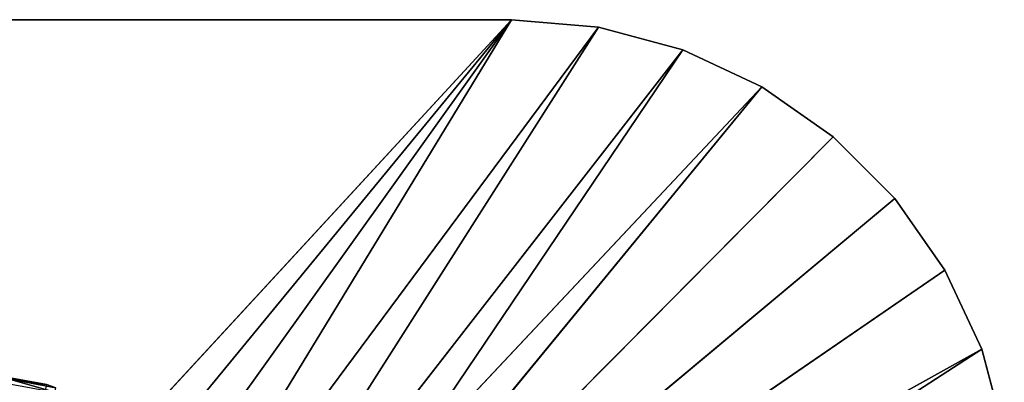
# Model space of a CAD drawing. Header units: centimetres. Extents: x 0.01 to 2.21, y 0.02 to 5.03.
# Tile 129 of 129: x 1.22 to 2.2, y 4.66 to 5.03. Entities that reach past the tile are written whole.
import ezdxf

# ---------------------------------------------------------------- set-up
doc = ezdxf.new("R2010")
doc.units = ezdxf.units.CM
doc.header["$LTSCALE"] = 2.54
doc.layers.get('0').update_dxf_attribs({"true_color": 0xff5454})

# ---------------------------------------------------------------- blocks, each defined once
blk = doc.blocks.new('Haczyk na r_czniki NUV przykr_cany.STL')
at = {"color": 0}
for p, q in [((0.511, 5.025, 0.0015), (1.711, 5.025, 0.0015)), ((1.711, 5.025, 0.1515), (0.511, 5.025, 0.1515)), ((1.711, 5.025, 0.1515), (0.511, 5.025, 0.1515)), ((1.711, 5.025, 0.1515), (0.511, 5.025, 0.0015)), ((1.711, 5.025, 0.1515), (0.511, 5.025, 0.0015)), ((0.511, 5.025, 0.0015), (1.711, 5.025, 0.0015)), ((1.711, 5.025, 0.0015), (1.111, 4.375, 0.0015)), ((1.711, 5.025, 0.0015), (1.111, 4.375, 0.0015)), ((1.711, 5.025, 0.1515), (1.111, 4.375, 0.1515)), ((1.711, 5.025, 0.1515), (1.111, 4.375, 0.1515)), ((1.711, 5.025, 0.0015), (1.17178, 4.36968, 0.0015)), ((1.711, 5.025, 0.0015), (1.17178, 4.36968, 0.0015)), ((1.17178, 4.36968, 0.1515), (1.711, 5.025, 0.1515)), ((1.17178, 4.36968, 0.1515), (1.711, 5.025, 0.1515)), ((1.23071, 4.35389, 0.0015), (1.711, 5.025, 0.0015)), ((1.23071, 4.35389, 0.0015), (1.711, 5.025, 0.0015)), ((1.23071, 4.35389, 0.1515), (1.711, 5.025, 0.1515)), ((1.23071, 4.35389, 0.1515), (1.711, 5.025, 0.1515)), ((1.286, 4.32811, 0.0015), (1.711, 5.025, 0.0015)), ((1.286, 4.32811, 0.0015), (1.711, 5.025, 0.0015)), ((1.286, 4.32811, 0.1515), (1.711, 5.025, 0.1515)), ((1.286, 4.32811, 0.1515), (1.711, 5.025, 0.1515)), ((1.711, 5.025, 0.0015), (1.79782, 5.0174, 0.0015)), ((1.79782, 5.0174, 0.1515), (1.711, 5.025, 0.1515)), ((1.711, 5.025, 0.1515), (1.711, 5.025, 0.0015)), ((1.711, 5.025, 0.1515), (1.711, 5.025, 0.0015)), ((1.79782, 5.0174, 0.1515), (1.711, 5.025, 0.1515)), ((1.79782, 5.0174, 0.1515), (1.711, 5.025, 0.0015)), ((1.79782, 5.0174, 0.1515), (1.711, 5.025, 0.0015)), ((1.711, 5.025, 0.0015), (1.79782, 5.0174, 0.0015)), ((1.286, 4.32811, 0.0015), (1.79782, 5.0174, 0.0015)), ((1.286, 4.32811, 0.0015), (1.79782, 5.0174, 0.0015)), ((1.286, 4.32811, 0.1515), (1.79782, 5.0174, 0.1515)), ((1.286, 4.32811, 0.1515), (1.79782, 5.0174, 0.1515)), ((1.33598, 4.29312, 0.0015), (1.79782, 5.0174, 0.0015)), ((1.33598, 4.29312, 0.0015), (1.79782, 5.0174, 0.0015)), ((1.33598, 4.29312, 0.1515), (1.79782, 5.0174, 0.1515)), ((1.33598, 4.29312, 0.1515), (1.79782, 5.0174, 0.1515)), ((1.79782, 5.0174, 0.0015), (1.88201, 4.99485, 0.0015)), ((1.88201, 4.99485, 0.1515), (1.79782, 5.0174, 0.1515)), ((1.79782, 5.0174, 0.1515), (1.79782, 5.0174, 0.0015)), ((1.79782, 5.0174, 0.1515), (1.79782, 5.0174, 0.0015)), ((1.88201, 4.99485, 0.1515), (1.79782, 5.0174, 0.1515)), ((1.88201, 4.99485, 0.1515), (1.79782, 5.0174, 0.0015)), ((1.88201, 4.99485, 0.1515), (1.79782, 5.0174, 0.0015)), ((1.79782, 5.0174, 0.0015), (1.88201, 4.99485, 0.0015)), ((1.33598, 4.29312, 0.0015), (1.88201, 4.99485, 0.0015)), ((1.33598, 4.29312, 0.0015), (1.88201, 4.99485, 0.0015)), ((1.88201, 4.99485, 0.1515), (1.33598, 4.29312, 0.1515)), ((1.88201, 4.99485, 0.1515), (1.33598, 4.29312, 0.1515)), ((1.37912, 4.24998, 0.0015), (1.88201, 4.99485, 0.0015)), ((1.37912, 4.24998, 0.0015), (1.88201, 4.99485, 0.0015)), ((1.88201, 4.99485, 0.0015), (1.961, 4.95801, 0.0015)), ((1.961, 4.95801, 0.1515), (1.88201, 4.99485, 0.1515)), ((1.88201, 4.99485, 0.1515), (1.88201, 4.99485, 0.0015)), ((1.88201, 4.99485, 0.1515), (1.88201, 4.99485, 0.0015)), ((1.961, 4.95801, 0.1515), (1.88201, 4.99485, 0.1515)), ((1.961, 4.95801, 0.1515), (1.88201, 4.99485, 0.0015)), ((1.961, 4.95801, 0.1515), (1.88201, 4.99485, 0.0015)), ((1.88201, 4.99485, 0.0015), (1.961, 4.95801, 0.0015)), ((1.961, 4.95801, 0.1515), (1.33598, 4.29312, 0.1515)), ((1.961, 4.95801, 0.1515), (1.33598, 4.29312, 0.1515)), ((1.37912, 4.24998, 0.0015), (1.961, 4.95801, 0.0015)), ((1.37912, 4.24998, 0.0015), (1.961, 4.95801, 0.0015)), ((1.961, 4.95801, 0.1515), (1.37912, 4.24998, 0.1515)), ((1.961, 4.95801, 0.1515), (1.37912, 4.24998, 0.1515)), ((1.961, 4.95801, 0.0015), (2.03239, 4.90802, 0.0015)), ((2.03239, 4.90802, 0.1515), (1.961, 4.95801, 0.1515)), ((1.961, 4.95801, 0.1515), (1.961, 4.95801, 0.0015)), ((1.961, 4.95801, 0.1515), (1.961, 4.95801, 0.0015)), ((2.03239, 4.90802, 0.1515), (1.961, 4.95801, 0.1515)), ((2.03239, 4.90802, 0.1515), (1.961, 4.95801, 0.0015)), ((2.03239, 4.90802, 0.1515), (1.961, 4.95801, 0.0015)), ((1.961, 4.95801, 0.0015), (2.03239, 4.90802, 0.0015)), ((1.37912, 4.24998, 0.0015), (2.03239, 4.90802, 0.0015)), ((1.37912, 4.24998, 0.0015), (2.03239, 4.90802, 0.0015)), ((2.03239, 4.90802, 0.1515), (1.37912, 4.24998, 0.1515)), ((2.03239, 4.90802, 0.1515), (1.37912, 4.24998, 0.1515)), ((2.03239, 4.90802, 0.0015), (2.09402, 4.84639, 0.0015)), ((2.09402, 4.84639, 0.1515), (2.03239, 4.90802, 0.1515)), ((2.03239, 4.90802, 0.1515), (2.03239, 4.90802, 0.0015)), ((2.03239, 4.90802, 0.1515), (2.03239, 4.90802, 0.0015)), ((2.09402, 4.84639, 0.1515), (2.03239, 4.90802, 0.1515)), ((2.09402, 4.84639, 0.1515), (2.03239, 4.90802, 0.0015)), ((2.09402, 4.84639, 0.1515), (2.03239, 4.90802, 0.0015)), ((2.03239, 4.90802, 0.0015), (2.09402, 4.84639, 0.0015)), ((2.09402, 4.84639, 0.0015), (1.37912, 4.24998, 0.0015)), ((2.09402, 4.84639, 0.0015), (1.37912, 4.24998, 0.0015)), ((1.37912, 4.24998, 0.1515), (2.09402, 4.84639, 0.1515)), ((1.37912, 4.24998, 0.1515), (2.09402, 4.84639, 0.1515)), ((2.09402, 4.84639, 0.0015), (2.14401, 4.775, 0.0015)), ((2.14401, 4.775, 0.1515), (2.09402, 4.84639, 0.1515)), ((2.09402, 4.84639, 0.1515), (2.09402, 4.84639, 0.0015)), ((2.09402, 4.84639, 0.1515), (2.09402, 4.84639, 0.0015)), ((2.14401, 4.775, 0.1515), (2.09402, 4.84639, 0.1515)), ((2.14401, 4.775, 0.1515), (2.09402, 4.84639, 0.0015)), ((2.14401, 4.775, 0.1515), (2.09402, 4.84639, 0.0015)), ((2.09402, 4.84639, 0.0015), (2.14401, 4.775, 0.0015)), ((1.37912, 4.24998, 0.0015), (2.14401, 4.775, 0.0015)), ((1.37912, 4.24998, 0.0015), (2.14401, 4.775, 0.0015)), ((2.14401, 4.775, 0.1515), (1.37912, 4.24998, 0.1515)), ((2.14401, 4.775, 0.1515), (1.37912, 4.24998, 0.1515)), ((2.14401, 4.775, 0.0015), (2.18085, 4.69601, 0.0015)), ((2.18085, 4.69601, 0.1515), (2.14401, 4.775, 0.1515)), ((2.14401, 4.775, 0.1515), (2.14401, 4.775, 0.0015)), ((2.14401, 4.775, 0.1515), (2.14401, 4.775, 0.0015)), ((2.18085, 4.69601, 0.1515), (2.14401, 4.775, 0.1515)), ((2.18085, 4.69601, 0.1515), (2.14401, 4.775, 0.0015)), ((2.18085, 4.69601, 0.1515), (2.14401, 4.775, 0.0015)), ((2.14401, 4.775, 0.0015), (2.18085, 4.69601, 0.0015)), ((1.37912, 4.24998, 0.0015), (2.18085, 4.69601, 0.0015)), ((1.37912, 4.24998, 0.0015), (2.18085, 4.69601, 0.0015)), ((2.18085, 4.69601, 0.1515), (1.37912, 4.24998, 0.1515)), ((2.18085, 4.69601, 0.1515), (1.37912, 4.24998, 0.1515)), ((1.41411, 4.2, 0.0015), (2.18085, 4.69601, 0.0015)), ((1.41411, 4.2, 0.0015), (2.18085, 4.69601, 0.0015)), ((2.18085, 4.69601, 0.1515), (1.41411, 4.2, 0.1515)), ((2.18085, 4.69601, 0.1515), (1.41411, 4.2, 0.1515)), ((2.18085, 4.69601, 0.0015), (2.2034, 4.61182, 0.0015)), ((2.2034, 4.61182, 0.1515), (2.18085, 4.69601, 0.1515)), ((2.18085, 4.69601, 0.1515), (2.18085, 4.69601, 0.0015)), ((2.18085, 4.69601, 0.1515), (2.18085, 4.69601, 0.0015)), ((2.2034, 4.61182, 0.1515), (2.18085, 4.69601, 0.1515)), ((2.2034, 4.61182, 0.1515), (2.18085, 4.69601, 0.0015)), ((2.2034, 4.61182, 0.1515), (2.18085, 4.69601, 0.0015)), ((2.18085, 4.69601, 0.0015), (2.2034, 4.61182, 0.0015)), ((1.24614, 4.6608, 0.1515), (1.17894, 4.67144, 0.1515)), ((1.24614, 4.6608, 0.1515), (1.17894, 4.67144, 0.1515)), ((1.20765, 4.66624, 0.56886), (1.24614, 4.6608, 0.5515)), ((1.20765, 4.66624, 0.56886), (1.24614, 4.6608, 0.5515)), ((1.20765, 4.66624, 0.56886), (1.2553, 4.65722, 0.56886)), ((1.20765, 4.66624, 0.56886), (1.2553, 4.65722, 0.56886)), ((1.20765, 4.66624, 0.56886), (1.2543, 4.65282, 0.5857)), ((1.20765, 4.66624, 0.56886), (1.2543, 4.65282, 0.5857)), ((1.24614, 4.6608, 0.1515), (1.20788, 4.66774, 0.5515)), ((1.20788, 4.66774, 0.5515), (1.24614, 4.6608, 0.5515)), ((1.24614, 4.6608, 0.1515), (1.20788, 4.66774, 0.5515)), ((1.20788, 4.66774, 0.5515), (1.24614, 4.6608, 0.5515))]:
    blk.add_line(p, q, dxfattribs=at)
mesh = blk.add_polyface(dxfattribs=at)
corners = [(1.711, 5.025, 0.0015), (1.111, 4.375, 0.0015), (0.511, 5.025, 0.0015)]
mesh.append_faces([[corners[k] for k in face] for face in [(0, 1, 2)]], dxfattribs={"color": 0})
mesh = blk.add_polyface(dxfattribs=at)
corners = [(1.711, 5.025, 0.1515), (0.511, 5.025, 0.1515), (1.111, 4.375, 0.1515)]
mesh.append_faces([[corners[k] for k in face] for face in [(0, 1, 2)]], dxfattribs={"color": 0})
mesh = blk.add_polyface(dxfattribs=at)
corners = [(1.711, 5.025, 0.1515), (0.511, 5.025, 0.0015), (0.511, 5.025, 0.1515)]
mesh.append_faces([[corners[k] for k in face] for face in [(0, 1, 2)]], dxfattribs={"color": 0})
mesh = blk.add_polyface(dxfattribs=at)
corners = [(1.711, 5.025, 0.1515), (1.711, 5.025, 0.0015), (0.511, 5.025, 0.0015)]
mesh.append_faces([[corners[k] for k in face] for face in [(0, 1, 2)]], dxfattribs={"color": 0})
mesh = blk.add_polyface(dxfattribs=at)
corners = [(1.711, 5.025, 0.0015), (1.17178, 4.36968, 0.0015), (1.111, 4.375, 0.0015)]
mesh.append_faces([[corners[k] for k in face] for face in [(0, 1, 2)]], dxfattribs={"color": 0})
mesh = blk.add_polyface(dxfattribs=at)
corners = [(1.711, 5.025, 0.1515), (1.111, 4.375, 0.1515), (1.17178, 4.36968, 0.1515)]
mesh.append_faces([[corners[k] for k in face] for face in [(0, 1, 2)]], dxfattribs={"color": 0})
mesh = blk.add_polyface(dxfattribs=at)
corners = [(1.711, 5.025, 0.0015), (1.23071, 4.35389, 0.0015), (1.17178, 4.36968, 0.0015)]
mesh.append_faces([[corners[k] for k in face] for face in [(0, 1, 2)]], dxfattribs={"color": 0})
mesh = blk.add_polyface(dxfattribs=at)
corners = [(1.711, 5.025, 0.1515), (1.17178, 4.36968, 0.1515), (1.23071, 4.35389, 0.1515)]
mesh.append_faces([[corners[k] for k in face] for face in [(0, 1, 2)]], dxfattribs={"color": 0})
mesh = blk.add_polyface(dxfattribs=at)
corners = [(1.711, 5.025, 0.0015), (1.286, 4.32811, 0.0015), (1.23071, 4.35389, 0.0015)]
mesh.append_faces([[corners[k] for k in face] for face in [(0, 1, 2)]], dxfattribs={"color": 0})
mesh = blk.add_polyface(dxfattribs=at)
corners = [(1.711, 5.025, 0.1515), (1.23071, 4.35389, 0.1515), (1.286, 4.32811, 0.1515)]
mesh.append_faces([[corners[k] for k in face] for face in [(0, 1, 2)]], dxfattribs={"color": 0})
mesh = blk.add_polyface(dxfattribs=at)
corners = [(1.79782, 5.0174, 0.0015), (1.286, 4.32811, 0.0015), (1.711, 5.025, 0.0015)]
mesh.append_faces([[corners[k] for k in face] for face in [(0, 1, 2)]], dxfattribs={"color": 0})
mesh = blk.add_polyface(dxfattribs=at)
corners = [(1.79782, 5.0174, 0.1515), (1.711, 5.025, 0.1515), (1.286, 4.32811, 0.1515)]
mesh.append_faces([[corners[k] for k in face] for face in [(0, 1, 2)]], dxfattribs={"color": 0})
mesh = blk.add_polyface(dxfattribs=at)
corners = [(1.79782, 5.0174, 0.1515), (1.711, 5.025, 0.0015), (1.711, 5.025, 0.1515)]
mesh.append_faces([[corners[k] for k in face] for face in [(0, 1, 2)]], dxfattribs={"color": 0})
mesh = blk.add_polyface(dxfattribs=at)
corners = [(1.79782, 5.0174, 0.1515), (1.79782, 5.0174, 0.0015), (1.711, 5.025, 0.0015)]
mesh.append_faces([[corners[k] for k in face] for face in [(0, 1, 2)]], dxfattribs={"color": 0})
mesh = blk.add_polyface(dxfattribs=at)
corners = [(1.79782, 5.0174, 0.0015), (1.33598, 4.29312, 0.0015), (1.286, 4.32811, 0.0015)]
mesh.append_faces([[corners[k] for k in face] for face in [(0, 1, 2)]], dxfattribs={"color": 0})
mesh = blk.add_polyface(dxfattribs=at)
corners = [(1.79782, 5.0174, 0.1515), (1.286, 4.32811, 0.1515), (1.33598, 4.29312, 0.1515)]
mesh.append_faces([[corners[k] for k in face] for face in [(0, 1, 2)]], dxfattribs={"color": 0})
mesh = blk.add_polyface(dxfattribs=at)
corners = [(1.88201, 4.99485, 0.0015), (1.33598, 4.29312, 0.0015), (1.79782, 5.0174, 0.0015)]
mesh.append_faces([[corners[k] for k in face] for face in [(0, 1, 2)]], dxfattribs={"color": 0})
mesh = blk.add_polyface(dxfattribs=at)
corners = [(1.88201, 4.99485, 0.1515), (1.79782, 5.0174, 0.1515), (1.33598, 4.29312, 0.1515)]
mesh.append_faces([[corners[k] for k in face] for face in [(0, 1, 2)]], dxfattribs={"color": 0})
mesh = blk.add_polyface(dxfattribs=at)
corners = [(1.88201, 4.99485, 0.1515), (1.79782, 5.0174, 0.0015), (1.79782, 5.0174, 0.1515)]
mesh.append_faces([[corners[k] for k in face] for face in [(0, 1, 2)]], dxfattribs={"color": 0})
mesh = blk.add_polyface(dxfattribs=at)
corners = [(1.88201, 4.99485, 0.1515), (1.88201, 4.99485, 0.0015), (1.79782, 5.0174, 0.0015)]
mesh.append_faces([[corners[k] for k in face] for face in [(0, 1, 2)]], dxfattribs={"color": 0})
mesh = blk.add_polyface(dxfattribs=at)
corners = [(1.88201, 4.99485, 0.0015), (1.37912, 4.24998, 0.0015), (1.33598, 4.29312, 0.0015)]
mesh.append_faces([[corners[k] for k in face] for face in [(0, 1, 2)]], dxfattribs={"color": 0})
mesh = blk.add_polyface(dxfattribs=at)
corners = [(1.961, 4.95801, 0.1515), (1.88201, 4.99485, 0.1515), (1.33598, 4.29312, 0.1515)]
mesh.append_faces([[corners[k] for k in face] for face in [(0, 1, 2)]], dxfattribs={"color": 0})
mesh = blk.add_polyface(dxfattribs=at)
corners = [(1.961, 4.95801, 0.0015), (1.37912, 4.24998, 0.0015), (1.88201, 4.99485, 0.0015)]
mesh.append_faces([[corners[k] for k in face] for face in [(0, 1, 2)]], dxfattribs={"color": 0})
mesh = blk.add_polyface(dxfattribs=at)
corners = [(1.961, 4.95801, 0.1515), (1.88201, 4.99485, 0.0015), (1.88201, 4.99485, 0.1515)]
mesh.append_faces([[corners[k] for k in face] for face in [(0, 1, 2)]], dxfattribs={"color": 0})
mesh = blk.add_polyface(dxfattribs=at)
corners = [(1.961, 4.95801, 0.1515), (1.961, 4.95801, 0.0015), (1.88201, 4.99485, 0.0015)]
mesh.append_faces([[corners[k] for k in face] for face in [(0, 1, 2)]], dxfattribs={"color": 0})
mesh = blk.add_polyface(dxfattribs=at)
corners = [(1.961, 4.95801, 0.1515), (1.33598, 4.29312, 0.1515), (1.37912, 4.24998, 0.1515)]
mesh.append_faces([[corners[k] for k in face] for face in [(0, 1, 2)]], dxfattribs={"color": 0})
mesh = blk.add_polyface(dxfattribs=at)
corners = [(2.03239, 4.90802, 0.0015), (1.37912, 4.24998, 0.0015), (1.961, 4.95801, 0.0015)]
mesh.append_faces([[corners[k] for k in face] for face in [(0, 1, 2)]], dxfattribs={"color": 0})
mesh = blk.add_polyface(dxfattribs=at)
corners = [(2.03239, 4.90802, 0.1515), (1.961, 4.95801, 0.1515), (1.37912, 4.24998, 0.1515)]
mesh.append_faces([[corners[k] for k in face] for face in [(0, 1, 2)]], dxfattribs={"color": 0})
mesh = blk.add_polyface(dxfattribs=at)
corners = [(2.03239, 4.90802, 0.1515), (1.961, 4.95801, 0.0015), (1.961, 4.95801, 0.1515)]
mesh.append_faces([[corners[k] for k in face] for face in [(0, 1, 2)]], dxfattribs={"color": 0})
mesh = blk.add_polyface(dxfattribs=at)
corners = [(2.03239, 4.90802, 0.1515), (2.03239, 4.90802, 0.0015), (1.961, 4.95801, 0.0015)]
mesh.append_faces([[corners[k] for k in face] for face in [(0, 1, 2)]], dxfattribs={"color": 0})
mesh = blk.add_polyface(dxfattribs=at)
corners = [(2.09402, 4.84639, 0.0015), (1.37912, 4.24998, 0.0015), (2.03239, 4.90802, 0.0015)]
mesh.append_faces([[corners[k] for k in face] for face in [(0, 1, 2)]], dxfattribs={"color": 0})
mesh = blk.add_polyface(dxfattribs=at)
corners = [(2.09402, 4.84639, 0.1515), (2.03239, 4.90802, 0.1515), (1.37912, 4.24998, 0.1515)]
mesh.append_faces([[corners[k] for k in face] for face in [(0, 1, 2)]], dxfattribs={"color": 0})
mesh = blk.add_polyface(dxfattribs=at)
corners = [(2.09402, 4.84639, 0.1515), (2.03239, 4.90802, 0.0015), (2.03239, 4.90802, 0.1515)]
mesh.append_faces([[corners[k] for k in face] for face in [(0, 1, 2)]], dxfattribs={"color": 0})
mesh = blk.add_polyface(dxfattribs=at)
corners = [(2.09402, 4.84639, 0.1515), (2.09402, 4.84639, 0.0015), (2.03239, 4.90802, 0.0015)]
mesh.append_faces([[corners[k] for k in face] for face in [(0, 1, 2)]], dxfattribs={"color": 0})
mesh = blk.add_polyface(dxfattribs=at)
corners = [(2.14401, 4.775, 0.0015), (1.37912, 4.24998, 0.0015), (2.09402, 4.84639, 0.0015)]
mesh.append_faces([[corners[k] for k in face] for face in [(0, 1, 2)]], dxfattribs={"color": 0})
mesh = blk.add_polyface(dxfattribs=at)
corners = [(2.14401, 4.775, 0.1515), (2.09402, 4.84639, 0.1515), (1.37912, 4.24998, 0.1515)]
mesh.append_faces([[corners[k] for k in face] for face in [(0, 1, 2)]], dxfattribs={"color": 0})
mesh = blk.add_polyface(dxfattribs=at)
corners = [(2.09402, 4.84639, 0.1515), (2.14401, 4.775, 0.1515), (2.09402, 4.84639, 0.0015)]
mesh.append_faces([[corners[k] for k in face] for face in [(0, 1, 2)]], dxfattribs={"color": 0})
mesh = blk.add_polyface(dxfattribs=at)
corners = [(2.09402, 4.84639, 0.0015), (2.14401, 4.775, 0.1515), (2.14401, 4.775, 0.0015)]
mesh.append_faces([[corners[k] for k in face] for face in [(0, 1, 2)]], dxfattribs={"color": 0})
mesh = blk.add_polyface(dxfattribs=at)
corners = [(2.18085, 4.69601, 0.0015), (1.37912, 4.24998, 0.0015), (2.14401, 4.775, 0.0015)]
mesh.append_faces([[corners[k] for k in face] for face in [(0, 1, 2)]], dxfattribs={"color": 0})
mesh = blk.add_polyface(dxfattribs=at)
corners = [(2.18085, 4.69601, 0.1515), (2.14401, 4.775, 0.1515), (1.37912, 4.24998, 0.1515)]
mesh.append_faces([[corners[k] for k in face] for face in [(0, 1, 2)]], dxfattribs={"color": 0})
mesh = blk.add_polyface(dxfattribs=at)
corners = [(2.14401, 4.775, 0.1515), (2.18085, 4.69601, 0.1515), (2.14401, 4.775, 0.0015)]
mesh.append_faces([[corners[k] for k in face] for face in [(0, 1, 2)]], dxfattribs={"color": 0})
mesh = blk.add_polyface(dxfattribs=at)
corners = [(2.14401, 4.775, 0.0015), (2.18085, 4.69601, 0.1515), (2.18085, 4.69601, 0.0015)]
mesh.append_faces([[corners[k] for k in face] for face in [(0, 1, 2)]], dxfattribs={"color": 0})
mesh = blk.add_polyface(dxfattribs=at)
corners = [(2.18085, 4.69601, 0.0015), (1.41411, 4.2, 0.0015), (1.37912, 4.24998, 0.0015)]
mesh.append_faces([[corners[k] for k in face] for face in [(0, 1, 2)]], dxfattribs={"color": 0})
mesh = blk.add_polyface(dxfattribs=at)
corners = [(2.18085, 4.69601, 0.1515), (1.37912, 4.24998, 0.1515), (1.41411, 4.2, 0.1515)]
mesh.append_faces([[corners[k] for k in face] for face in [(0, 1, 2)]], dxfattribs={"color": 0})
mesh = blk.add_polyface(dxfattribs=at)
corners = [(2.2034, 4.61182, 0.0015), (1.41411, 4.2, 0.0015), (2.18085, 4.69601, 0.0015)]
mesh.append_faces([[corners[k] for k in face] for face in [(0, 1, 2)]], dxfattribs={"color": 0})
mesh = blk.add_polyface(dxfattribs=at)
corners = [(2.2034, 4.61182, 0.1515), (2.18085, 4.69601, 0.1515), (1.41411, 4.2, 0.1515)]
mesh.append_faces([[corners[k] for k in face] for face in [(0, 1, 2)]], dxfattribs={"color": 0})
mesh = blk.add_polyface(dxfattribs=at)
corners = [(2.18085, 4.69601, 0.1515), (2.2034, 4.61182, 0.1515), (2.18085, 4.69601, 0.0015)]
mesh.append_faces([[corners[k] for k in face] for face in [(0, 1, 2)]], dxfattribs={"color": 0})
mesh = blk.add_polyface(dxfattribs=at)
corners = [(2.18085, 4.69601, 0.0015), (2.2034, 4.61182, 0.1515), (2.2034, 4.61182, 0.0015)]
mesh.append_faces([[corners[k] for k in face] for face in [(0, 1, 2)]], dxfattribs={"color": 0})
mesh = blk.add_polyface(dxfattribs=at)
corners = [(1.24614, 4.6608, 0.1515), (1.111, 4.025, 0.1515), (1.17894, 4.67144, 0.1515)]
mesh.append_faces([[corners[k] for k in face] for face in [(0, 1, 2)]], dxfattribs={"color": 0})
mesh = blk.add_polyface(dxfattribs=at)
corners = [(1.20788, 4.66774, 0.5515), (1.24614, 4.6608, 0.1515), (1.17894, 4.67144, 0.1515)]
mesh.append_faces([[corners[k] for k in face] for face in [(0, 1, 2)]], dxfattribs={"color": 0})
mesh = blk.add_polyface(dxfattribs=at)
corners = [(1.2543, 4.65282, 0.5857), (1.20765, 4.66624, 0.56886), (1.20698, 4.66178, 0.5857)]
mesh.append_faces([[corners[k] for k in face] for face in [(0, 1, 2)]], dxfattribs={"color": 0})
mesh = blk.add_polyface(dxfattribs=at)
corners = [(1.20765, 4.66624, 0.56886), (1.24614, 4.6608, 0.5515), (1.20788, 4.66774, 0.5515)]
mesh.append_faces([[corners[k] for k in face] for face in [(0, 1, 2)]], dxfattribs={"color": 0})
mesh = blk.add_polyface(dxfattribs=at)
corners = [(1.2553, 4.65722, 0.56886), (1.24614, 4.6608, 0.5515), (1.20765, 4.66624, 0.56886)]
mesh.append_faces([[corners[k] for k in face] for face in [(0, 1, 2)]], dxfattribs={"color": 0})
mesh = blk.add_polyface(dxfattribs=at)
corners = [(1.2543, 4.65282, 0.5857), (1.2553, 4.65722, 0.56886), (1.20765, 4.66624, 0.56886)]
mesh.append_faces([[corners[k] for k in face] for face in [(0, 1, 2)]], dxfattribs={"color": 0})
mesh = blk.add_polyface(dxfattribs=at)
corners = [(1.24614, 4.6608, 0.5515), (1.24614, 4.6608, 0.1515), (1.20788, 4.66774, 0.5515)]
mesh.append_faces([[corners[k] for k in face] for face in [(0, 1, 2)]], dxfattribs={"color": 0})

msp = doc.modelspace()

# ---------------------------------------------------------------- block references
at = {"color": 0}
msp.add_blockref('Haczyk na r_czniki NUV przykr_cany.STL', (0, 0), dxfattribs=at)

doc.saveas('drawing.dxf')
